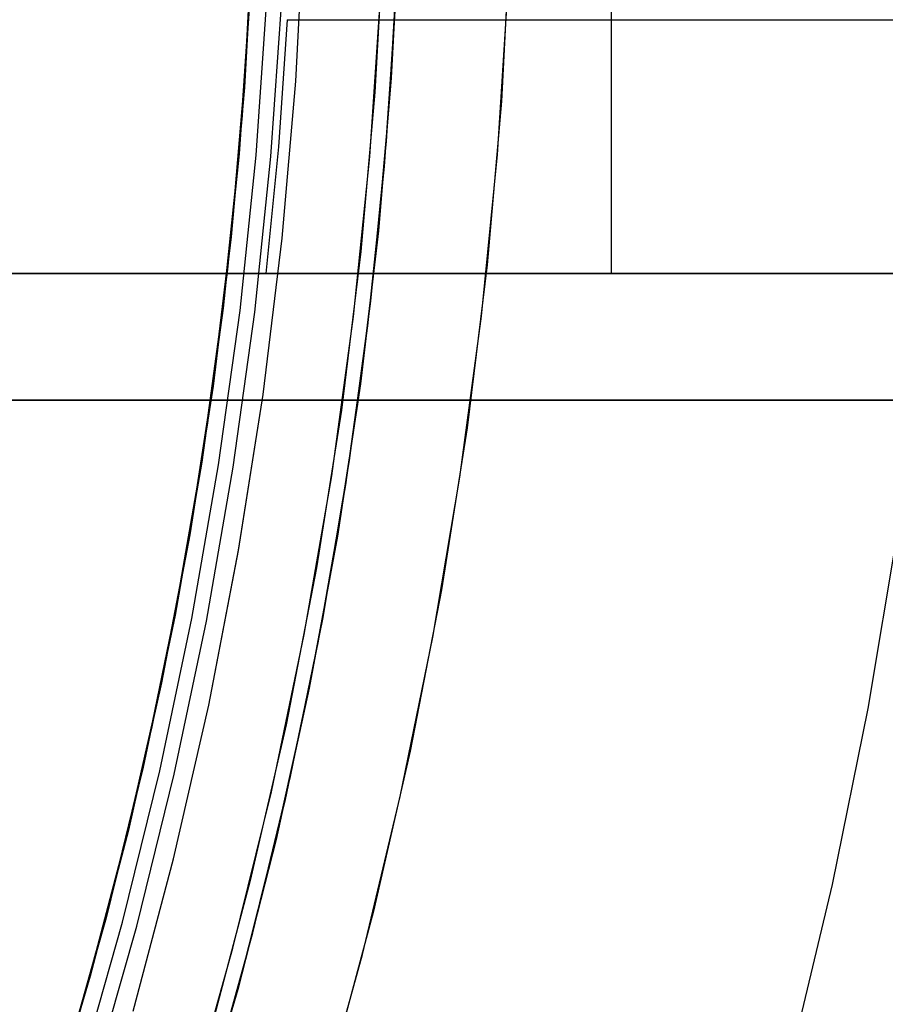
# Model space of a CAD drawing. Header units: millimetres. Extents: x 7986 to 9191, y -11326 to -10283.
# Tile 248 of 256: x 8656 to 8669, y -10685 to -10670. Entities that reach past the tile are written whole.
import ezdxf

# ---------------------------------------------------------------- set-up
doc = ezdxf.new("R2010")
doc.units = ezdxf.units.MM
doc.layers.add('BLANCO METALICO', color=7, linetype='Continuous', true_color=0xededed)
doc.layers.add('color', color=7, linetype='Continuous')

msp = doc.modelspace()

# ---------------------------------------------------------------- linework, layer by layer
at = {"color": 7, "true_color": 0xffffff}
for p, q in [((8659.252, -10670.469, 43.191), (8659.371, -10668.01, 42.714)), ((8659.237, -10670.652, 60.059), (8659.361, -10668.233, 60.059)), ((8659.237, -10670.652, 60.059), (8659.361, -10668.233, 60.059)), ((8660.033, -10670.779, 18.434), (8660.162, -10668.297, 18.434)), ((8660.033, -10670.779, 18.434), (8660.162, -10668.297, 18.434)), ((8661.663, -10668.317, 43.039), (8661.54, -10670.727, 43.507)), ((8659.353, -10668.532, 50.538), (8659.224, -10670.883, 50.993)), ((8659.191, -10671.324, 39.872), (8659.339, -10668.891, 39.872)), ((8661.508, -10671.179, 51.316), (8661.642, -10668.866, 50.869)), ((8661.466, -10671.725, 40.622), (8661.627, -10669.194, 40.622)), ((8659.144, -10671.86, 60.059), (8659.309, -10669.443, 60.059)), ((8659.31, -10669.483, 61.309), (8659.141, -10671.926, 61.309)), ((8659.31, -10669.483, 18.434), (8659.141, -10671.926, 18.434)), ((8659.409, -10671.95, 60.99), (8659.579, -10669.497, 60.99)), ((8659.409, -10671.95, 60.99), (8659.579, -10669.497, 60.99)), ((8659.642, -10671.97, 60.565), (8659.812, -10669.509, 60.565)), ((8659.642, -10671.97, 60.565), (8659.812, -10669.509, 60.565)), ((8661.433, -10672.125, 19.934), (8661.607, -10669.602, 19.934)), ((8661.433, -10672.125, 61.309), (8661.607, -10669.602, 61.309)), ((8659.047, -10672.93, 43.66), (8659.252, -10670.469, 43.191)), ((8659.031, -10673.066, 60.059), (8659.237, -10670.652, 60.059)), ((8659.031, -10673.066, 60.059), (8659.237, -10670.652, 60.059)), ((8659.818, -10673.255, 18.434), (8660.033, -10670.779, 18.434)), ((8659.818, -10673.255, 18.434), (8660.033, -10670.779, 18.434)), ((8661.54, -10670.727, 43.507), (8661.338, -10673.14, 43.966)), ((8659.224, -10670.883, 50.993), (8659.016, -10673.237, 51.44)), ((8658.96, -10673.75, 39.872), (8659.191, -10671.324, 39.872)), ((8661.301, -10673.494, 51.755), (8661.508, -10671.179, 51.316)), ((8661.218, -10674.248, 40.622), (8661.466, -10671.725, 40.622)), ((8659.141, -10671.926, 61.309), (8658.888, -10674.362, 61.309)), ((8659.141, -10671.926, 18.434), (8658.888, -10674.362, 18.434)), ((8658.896, -10674.27, 60.059), (8659.144, -10671.86, 60.059)), ((8659.155, -10674.395, 60.99), (8659.409, -10671.95, 60.99)), ((8659.155, -10674.395, 60.99), (8659.409, -10671.95, 60.99)), ((8659.387, -10674.423, 60.565), (8659.642, -10671.97, 60.565)), ((8659.387, -10674.423, 60.565), (8659.642, -10671.97, 60.565)), ((8661.171, -10674.64, 19.934), (8661.433, -10672.125, 19.934)), ((8661.171, -10674.64, 61.309), (8661.433, -10672.125, 61.309)), ((8658.756, -10675.389, 44.118), (8659.047, -10672.93, 43.66)), ((8658.742, -10675.471, 60.059), (8659.031, -10673.066, 60.059)), ((8658.742, -10675.471, 60.059), (8659.031, -10673.066, 60.059)), ((8661.338, -10673.14, 43.966), (8661.055, -10675.552, 44.416)), ((8659.016, -10673.237, 51.44), (8658.729, -10675.588, 51.876)), ((8659.517, -10675.723, 18.434), (8659.818, -10673.255, 18.434)), ((8659.517, -10675.723, 18.434), (8659.818, -10673.255, 18.434)), ((8661.02, -10675.807, 52.185), (8661.301, -10673.494, 51.755)), ((8658.646, -10676.167, 39.872), (8658.96, -10673.75, 39.872)), ((8658.567, -10676.669, 60.059), (8658.896, -10674.27, 60.059)), ((8660.882, -10676.762, 40.622), (8661.218, -10674.248, 40.622)), ((8658.888, -10674.362, 61.309), (8658.551, -10676.788, 61.309)), ((8658.888, -10674.362, 18.434), (8658.551, -10676.788, 18.434)), ((8658.817, -10676.83, 60.99), (8659.155, -10674.395, 60.99)), ((8658.817, -10676.83, 60.99), (8659.155, -10674.395, 60.99)), ((8659.047, -10676.866, 60.565), (8659.387, -10674.423, 60.565)), ((8659.047, -10676.866, 60.565), (8659.387, -10674.423, 60.565)), ((8660.823, -10677.144, 19.934), (8661.171, -10674.64, 19.934)), ((8660.823, -10677.144, 61.309), (8661.171, -10674.64, 61.309)), ((8658.371, -10677.865, 60.059), (8658.742, -10675.471, 60.059)), ((8658.371, -10677.865, 60.059), (8658.742, -10675.471, 60.059)), ((8658.378, -10677.843, 44.565), (8658.756, -10675.389, 44.118)), ((8658.729, -10675.588, 51.876), (8658.362, -10677.933, 52.303)), ((8661.055, -10675.552, 44.416), (8660.691, -10677.957, 44.855)), ((8659.131, -10678.178, 18.434), (8659.517, -10675.723, 18.434)), ((8659.131, -10678.179, 18.434), (8659.517, -10675.723, 18.434)), ((8660.665, -10678.114, 52.605), (8661.02, -10675.807, 52.185)), ((8658.248, -10678.572, 39.872), (8658.646, -10676.167, 39.872)), ((8658.155, -10679.056, 60.059), (8658.567, -10676.669, 60.059)), ((8658.551, -10676.788, 61.309), (8658.13, -10679.201, 61.309)), ((8658.551, -10676.788, 18.434), (8658.13, -10679.201, 18.434)), ((8658.395, -10679.251, 60.99), (8658.817, -10676.83, 60.99)), ((8658.395, -10679.251, 60.99), (8658.817, -10676.83, 60.99)), ((8658.624, -10679.296, 60.565), (8659.047, -10676.866, 60.565)), ((8658.624, -10679.296, 60.565), (8659.047, -10676.866, 60.565)), ((8660.46, -10679.262, 40.622), (8660.882, -10676.762, 40.622)), ((8660.389, -10679.635, 19.934), (8660.823, -10677.144, 19.934)), ((8660.389, -10679.635, 61.309), (8660.823, -10677.144, 61.309)), ((8657.913, -10680.285, 44.999), (8658.378, -10677.843, 44.565)), ((8658.362, -10677.933, 52.303), (8657.917, -10680.269, 52.719)), ((8657.919, -10680.244, 60.059), (8658.371, -10677.865, 60.059)), ((8657.919, -10680.244, 60.059), (8658.371, -10677.865, 60.059)), ((8660.691, -10677.957, 44.855), (8660.247, -10680.354, 45.283)), ((8660.235, -10680.413, 53.015), (8660.665, -10678.114, 52.605)), ((8658.661, -10680.619, 18.434), (8659.131, -10678.178, 18.434)), ((8658.661, -10680.619, 18.434), (8659.131, -10678.179, 18.434)), ((8657.769, -10680.961, 39.872), (8658.248, -10678.572, 39.872)), ((8657.662, -10681.428, 60.059), (8658.155, -10679.056, 60.059)), ((8658.13, -10679.201, 61.309), (8657.627, -10681.597, 61.309)), ((8658.13, -10679.201, 18.434), (8657.627, -10681.597, 18.434)), ((8657.889, -10681.657, 60.99), (8658.395, -10679.251, 60.99)), ((8657.889, -10681.657, 60.99), (8658.395, -10679.251, 60.99)), ((8658.116, -10681.709, 60.565), (8658.624, -10679.296, 60.565)), ((8658.116, -10681.709, 60.565), (8658.624, -10679.296, 60.565)), ((8659.951, -10681.746, 40.622), (8660.46, -10679.262, 40.622)), ((8659.869, -10682.109, 19.934), (8660.389, -10679.635, 19.934)), ((8659.869, -10682.109, 61.309), (8660.389, -10679.635, 61.309)), ((8657.385, -10682.607, 60.059), (8657.919, -10680.244, 60.059)), ((8657.385, -10682.607, 60.059), (8657.919, -10680.244, 60.059)), ((8657.917, -10680.269, 52.719), (8657.393, -10682.59, 53.122)), ((8657.649, -10681.501, 45.212), (8657.913, -10680.285, 44.999)), ((8660.247, -10680.354, 45.283), (8659.723, -10682.736, 45.698)), ((8659.732, -10682.698, 53.414), (8660.235, -10680.413, 53.015)), ((8658.105, -10683.042, 18.434), (8658.661, -10680.619, 18.434)), ((8658.105, -10683.042, 18.434), (8658.661, -10680.619, 18.434)), ((8657.208, -10683.333, 39.872), (8657.769, -10680.961, 39.872)), ((8657.089, -10683.781, 60.059), (8657.662, -10681.428, 60.059)), ((8657.363, -10682.712, 45.421), (8657.649, -10681.501, 45.212)), ((8657.627, -10681.597, 61.309), (8657.041, -10683.975, 61.309)), ((8657.627, -10681.597, 18.434), (8657.041, -10683.975, 18.434)), ((8657.301, -10684.044, 60.99), (8657.889, -10681.657, 60.99)), ((8657.301, -10684.044, 60.99), (8657.889, -10681.657, 60.99)), ((8657.526, -10684.104, 60.565), (8658.116, -10681.709, 60.565)), ((8657.526, -10684.104, 60.565), (8658.116, -10681.709, 60.565)), ((8659.356, -10684.212, 40.622), (8659.951, -10681.746, 40.622)), ((8659.264, -10684.564, 19.934), (8659.869, -10682.109, 19.934)), ((8659.264, -10684.564, 61.309), (8659.869, -10682.109, 61.309)), ((8656.772, -10684.95, 60.059), (8657.385, -10682.607, 60.059)), ((8656.772, -10684.95, 60.059), (8657.385, -10682.607, 60.059)), ((8657.393, -10682.59, 53.122), (8656.791, -10684.893, 53.513)), ((8657.056, -10683.918, 45.627), (8657.363, -10682.712, 45.421)), ((8659.723, -10682.736, 45.698), (8659.12, -10685.101, 46.102)), ((8659.156, -10684.968, 53.801), (8659.732, -10682.698, 53.414)), ((8657.467, -10685.444, 18.434), (8658.105, -10683.042, 18.434)), ((8657.467, -10685.445, 18.434), (8658.105, -10683.042, 18.434)), ((8656.565, -10685.684, 39.872), (8657.208, -10683.333, 39.872)), ((8656.435, -10686.114, 60.059), (8657.089, -10683.781, 60.059)), ((8657.041, -10683.975, 61.309), (8656.373, -10686.331, 61.309)), ((8657.041, -10683.975, 18.434), (8656.373, -10686.331, 18.434)), ((8656.63, -10686.409, 60.99), (8657.301, -10684.044, 60.99)), ((8656.63, -10686.409, 60.99), (8657.301, -10684.044, 60.99)), ((8656.728, -10685.119, 45.829), (8657.056, -10683.918, 45.627)), ((8656.854, -10686.477, 60.565), (8657.526, -10684.104, 60.565)), ((8656.854, -10686.477, 60.565), (8657.526, -10684.104, 60.565)), ((8658.677, -10686.655, 40.622), (8659.356, -10684.212, 40.622)), ((8658.575, -10686.997, 19.934), (8659.264, -10684.564, 19.934)), ((8658.575, -10686.997, 61.309), (8659.264, -10684.564, 61.309)), ((8656.079, -10687.271, 60.059), (8656.772, -10684.95, 60.059)), ((8656.079, -10687.271, 60.059), (8656.772, -10684.95, 60.059)), ((8656.791, -10684.893, 53.513), (8656.112, -10687.174, 53.891)), ((8658.507, -10687.217, 54.176), (8659.156, -10684.968, 53.801)), ((8656.378, -10686.313, 46.028), (8656.728, -10685.119, 45.829)), ((8659.12, -10685.101, 46.102), (8658.438, -10687.444, 46.491))]:
    msp.add_line(p, q, dxfattribs=at)
at = {"layer": 'BLANCO METALICO'}
for p, q in [((8665.013, -10673.811, 159.581), (8665.013, -10669.448, 159.581)), ((8659.9, -10669.811, 159.581), (8659.76, -10671.814, 159.581)), ((8659.9, -10669.811, 159.581), (8670.463, -10669.811, 159.581)), ((8659.76, -10671.814, 159.581), (8659.563, -10673.811, 159.581)), ((8625.395, -10673.811, 162.081), (8659.31, -10673.811, 162.081)), ((8659.31, -10673.811, 159.581), (8625.395, -10673.811, 159.581)), ((8625.395, -10673.811, 160.831), (8659.31, -10673.811, 160.831)), ((8659.31, -10673.811, 162.081), (8659.31, -10673.811, 159.581)), ((8659.563, -10673.811, 159.581), (8659.31, -10673.811, 159.581)), ((8659.31, -10673.811, 162.081), (8670.463, -10673.811, 162.081)), ((8659.31, -10673.811, 160.831), (8670.463, -10673.811, 160.831)), ((8670.463, -10673.811, 159.581), (8659.563, -10673.811, 159.581)), ((8664.886, -10673.811, 162.081), (8664.886, -10673.811, 159.581)), ((8659.31, -10675.811, 162.081), (8625.395, -10675.811, 162.081)), ((8625.395, -10675.811, 159.581), (8659.31, -10675.811, 159.581)), ((8625.395, -10675.811, 156.581), (8670.463, -10675.811, 156.581)), ((8659.31, -10675.811, 160.831), (8625.395, -10675.811, 160.831)), ((8670.463, -10675.811, 158.081), (8625.395, -10675.811, 158.081)), ((8670.463, -10675.811, 162.081), (8659.31, -10675.811, 162.081)), ((8659.31, -10675.811, 162.081), (8659.31, -10675.811, 159.581)), ((8659.31, -10675.811, 159.581), (8670.463, -10675.811, 159.581)), ((8670.463, -10675.811, 160.831), (8659.31, -10675.811, 160.831)), ((8664.886, -10675.811, 162.081), (8664.886, -10675.811, 159.581))]:
    msp.add_line(p, q, dxfattribs=at)
at = {"layer": 'color', "color": 254, "true_color": 0xcad1ee}
for p, q in [((8661.416, -10668.439, 17.559), (8661.282, -10670.955, 17.559)), ((8661.416, -10668.439, 17.559), (8661.282, -10670.955, 17.559)), ((8661.416, -10668.439, 7.459), (8661.282, -10670.955, 7.459)), ((8663.414, -10668.511, 17.559), (8663.277, -10671.096, 17.559)), ((8663.414, -10668.511, 17.559), (8663.277, -10671.096, 17.559)), ((8663.414, -10668.511, 7.032), (8663.277, -10671.096, 7.032)), ((8661.203, -10671.969, -2.642), (8661.373, -10669.438, -2.642)), ((8661.203, -10671.969, -2.642), (8661.373, -10669.438, -2.642)), ((8663.212, -10671.938, -3.495), (8663.378, -10669.383, -3.495)), ((8663.212, -10671.938, -3.495), (8663.378, -10669.383, -3.495)), ((8661.282, -10670.955, 17.559), (8661.061, -10673.466, 17.559)), ((8661.282, -10670.955, 17.559), (8661.061, -10673.466, 17.559)), ((8661.282, -10670.955, 7.459), (8661.061, -10673.466, 7.459)), ((8663.277, -10671.096, 17.559), (8663.05, -10673.676, 17.559)), ((8663.277, -10671.096, 17.559), (8663.05, -10673.676, 17.559)), ((8663.277, -10671.096, 7.032), (8663.05, -10673.676, 7.032)), ((8662.96, -10674.487, -3.495), (8663.212, -10671.938, -3.495)), ((8662.96, -10674.487, -3.495), (8663.212, -10671.938, -3.495)), ((8660.945, -10674.492, -2.642), (8661.203, -10671.969, -2.642)), ((8660.945, -10674.492, -2.642), (8661.203, -10671.969, -2.642)), ((8661.061, -10673.466, 17.559), (8660.753, -10675.967, 17.559)), ((8661.061, -10673.466, 17.559), (8660.753, -10675.967, 17.559)), ((8661.061, -10673.466, 7.459), (8660.753, -10675.967, 7.459)), ((8663.05, -10673.676, 17.559), (8662.734, -10676.245, 17.559)), ((8663.05, -10673.676, 17.559), (8662.734, -10676.245, 17.559)), ((8663.05, -10673.676, 7.032), (8662.734, -10676.245, 7.032)), ((8660.6, -10677.005, -2.642), (8660.945, -10674.492, -2.642)), ((8660.6, -10677.005, -2.642), (8660.945, -10674.492, -2.642)), ((8662.62, -10677.025, -3.495), (8662.96, -10674.487, -3.495)), ((8662.62, -10677.025, -3.495), (8662.96, -10674.487, -3.495)), ((8660.753, -10675.967, 17.559), (8660.359, -10678.456, 17.559)), ((8660.753, -10675.967, 17.559), (8660.359, -10678.456, 17.559)), ((8660.753, -10675.967, 7.459), (8660.359, -10678.456, 7.459)), ((8662.734, -10676.245, 17.559), (8662.329, -10678.803, 17.559)), ((8662.734, -10676.245, 17.559), (8662.329, -10678.803, 17.559)), ((8662.734, -10676.245, 7.032), (8662.329, -10678.803, 7.032)), ((8660.167, -10679.505, -2.642), (8660.6, -10677.005, -2.642)), ((8660.167, -10679.505, -2.642), (8660.6, -10677.005, -2.642)), ((8662.194, -10679.55, -3.495), (8662.62, -10677.025, -3.495)), ((8662.194, -10679.55, -3.495), (8662.62, -10677.025, -3.495)), ((8669.52, -10677.878, -8.631), (8669.054, -10680.673, -8.631)), ((8660.359, -10678.456, 17.559), (8659.88, -10680.93, 17.559)), ((8660.359, -10678.456, 17.559), (8659.88, -10680.93, 17.559)), ((8660.359, -10678.456, 7.459), (8659.88, -10680.93, 7.459)), ((8662.329, -10678.803, 17.559), (8661.837, -10681.344, 17.559)), ((8662.329, -10678.803, 17.559), (8661.837, -10681.344, 17.559)), ((8662.329, -10678.803, 7.032), (8661.837, -10681.344, 7.032)), ((8659.648, -10681.988, -2.642), (8660.167, -10679.505, -2.642)), ((8659.648, -10681.988, -2.642), (8660.167, -10679.505, -2.642)), ((8661.682, -10682.06, -3.495), (8662.194, -10679.55, -3.495)), ((8661.682, -10682.06, -3.495), (8662.194, -10679.55, -3.495)), ((8669.054, -10680.673, -8.631), (8668.492, -10683.45, -8.631)), ((8659.88, -10680.93, 17.559), (8659.316, -10683.386, 17.559)), ((8659.88, -10680.93, 17.559), (8659.316, -10683.386, 17.559)), ((8659.88, -10680.93, 7.459), (8659.316, -10683.386, 7.459)), ((8661.837, -10681.344, 17.559), (8661.257, -10683.868, 17.559)), ((8661.837, -10681.344, 17.559), (8661.257, -10683.868, 17.559)), ((8661.837, -10681.344, 7.032), (8661.257, -10683.868, 7.032)), ((8659.043, -10684.451, -2.642), (8659.648, -10681.988, -2.642)), ((8659.043, -10684.451, -2.642), (8659.648, -10681.988, -2.642)), ((8661.084, -10684.55, -3.495), (8661.682, -10682.06, -3.495)), ((8661.084, -10684.55, -3.495), (8661.682, -10682.06, -3.495)), ((8659.316, -10683.386, 17.559), (8658.667, -10685.821, 17.559)), ((8659.316, -10683.386, 17.559), (8658.667, -10685.821, 17.559)), ((8659.316, -10683.386, 7.459), (8658.667, -10685.821, 7.459)), ((8668.492, -10683.45, -8.631), (8667.835, -10686.206, -8.631)), ((8661.257, -10683.868, 17.559), (8660.59, -10686.37, 17.559)), ((8661.257, -10683.868, 17.559), (8660.59, -10686.37, 17.559)), ((8661.257, -10683.868, 7.032), (8660.59, -10686.37, 7.032)), ((8658.353, -10686.892, -2.642), (8659.043, -10684.451, -2.642)), ((8658.353, -10686.892, -2.642), (8659.043, -10684.451, -2.642)), ((8660.402, -10687.018, -3.495), (8661.084, -10684.55, -3.495)), ((8660.402, -10687.018, -3.495), (8661.084, -10684.55, -3.495))]:
    msp.add_line(p, q, dxfattribs=at)
at = {"layer": 'color'}
for p, q in [((8661.416, -10668.439, 17.559), (8661.282, -10670.955, 17.559)), ((8661.282, -10670.955, 17.559), (8661.061, -10673.466, 17.559)), ((8661.061, -10673.466, 17.559), (8660.753, -10675.967, 17.559)), ((8660.753, -10675.967, 17.559), (8660.359, -10678.456, 17.559)), ((8660.359, -10678.456, 17.559), (8659.88, -10680.93, 17.559)), ((8659.88, -10680.93, 17.559), (8659.316, -10683.386, 17.559)), ((8659.316, -10683.386, 17.559), (8658.667, -10685.821, 17.559))]:
    msp.add_line(p, q, dxfattribs=at)

doc.saveas('drawing.dxf')
